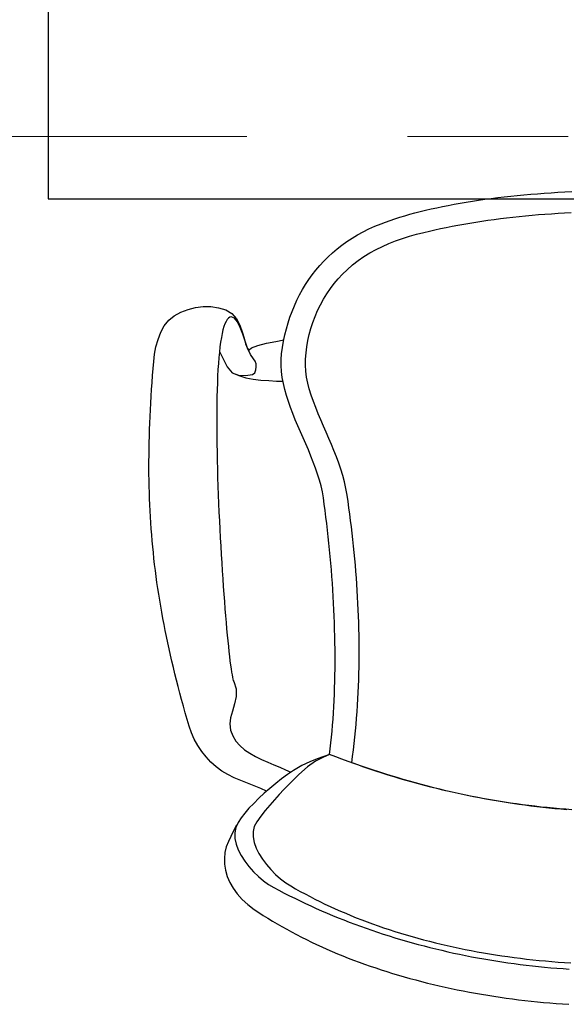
# Model space of a CAD drawing. Header units: millimetres. Extents: x 45699 to 251499, y 244 to 86446.
# Tile 8 of 240: x 54703 to 55043, y 33980 to 34593. Entities that reach past the tile are written whole.
import ezdxf

# ---------------------------------------------------------------- set-up
doc = ezdxf.new("R2010")
doc.units = ezdxf.units.MM
doc.header["$LTSCALE"] = 400
doc.linetypes.add('CENTER', pattern=[2, 1.25, -0.25, 0.25, -0.25])
doc.layers.add('inr', color=4, linetype='Continuous')
doc.layers.add('stramien', color=1, linetype='CENTER')

# ---------------------------------------------------------------- blocks, each defined once
blk = doc.blocks.new('NUM1-CN02_B2')
for p, q in [((-89.66, -6.14), (-85.74, -5.58)), ((-85.74, -5.58), (-81.78, -5.05)), ((-81.78, -5.05), (-77.78, -4.54)), ((-77.78, -4.54), (-73.73, -4.06)), ((-73.73, -4.06), (-69.65, -3.61)), ((-69.65, -3.61), (-65.54, -3.18)), ((-65.54, -3.18), (-61.39, -2.78)), ((-61.39, -2.78), (-57.21, -2.41)), ((-57.21, -2.41), (-53.01, -2.07)), ((-53.01, -2.07), (-48.78, -1.75)), ((-48.78, -1.75), (-44.52, -1.46)), ((-44.52, -1.46), (-40.24, -1.19)), ((-40.24, -1.19), (-35.94, -0.95)), ((-35.94, -0.95), (-31.62, -0.74)), ((-122.64, -12.37), (-119.21, -11.57)), ((-119.21, -11.57), (-115.71, -10.8)), ((-115.71, -10.8), (-112.15, -10.05)), ((-112.15, -10.05), (-108.54, -9.33)), ((-108.54, -9.33), (-104.87, -8.64)), ((-104.87, -8.64), (-101.14, -7.97)), ((-101.14, -7.97), (-97.36, -7.33)), ((-97.36, -7.33), (-93.54, -6.72)), ((-93.54, -6.72), (-89.66, -6.14)), ((-144.76, -18.71), (-141.82, -17.73)), ((-141.82, -17.73), (-138.8, -16.77)), ((-138.8, -16.77), (-135.71, -15.83)), ((-135.71, -15.83), (-132.55, -14.93)), ((-132.55, -14.93), (-129.31, -14.05)), ((-129.31, -14.05), (-126.01, -13.2)), ((-126.01, -13.2), (-122.64, -12.37)), ((-83.83, -18.65), (-79.98, -18.12)), ((-79.98, -18.12), (-76.11, -17.62)), ((-76.11, -17.62), (-72.21, -17.14)), ((-72.21, -17.14), (-68.29, -16.69)), ((-68.29, -16.69), (-64.34, -16.26)), ((-64.34, -16.26), (-60.37, -15.86)), ((-60.37, -15.86), (-56.37, -15.49)), ((-56.37, -15.49), (-52.35, -15.14)), ((-52.35, -15.14), (-48.32, -14.81)), ((-48.32, -14.81), (-44.27, -14.52)), ((-44.27, -14.52), (-40.2, -14.25)), ((-40.2, -14.25), (-36.11, -14)), ((-36.11, -14), (-32.02, -13.78)), ((-161.58, -25.81), (-157.97, -24.01)), ((-157.97, -24.01), (-154.24, -22.33)), ((-154.24, -22.33), (-150.4, -20.77)), ((-150.4, -20.77), (-147.62, -19.73)), ((-150.4, -20.77), (-150.4, -20.77)), ((-147.62, -19.73), (-144.76, -18.71)), ((-116.85, -24.59), (-113.33, -23.83)), ((-113.33, -23.83), (-109.78, -23.09)), ((-109.78, -23.09), (-106.18, -22.38)), ((-106.18, -22.38), (-102.55, -21.69)), ((-102.55, -21.69), (-98.87, -21.03)), ((-98.87, -21.03), (-95.16, -20.4)), ((-95.16, -20.4), (-91.42, -19.79)), ((-91.42, -19.79), (-87.64, -19.21)), ((-87.64, -19.21), (-83.83, -18.65)), ((-171.68, -31.87), (-168.43, -29.74)), ((-168.43, -29.74), (-165.06, -27.72)), ((-165.06, -27.72), (-161.58, -25.81)), ((-141.39, -31.47), (-137.12, -29.99)), ((-137.12, -29.99), (-132.76, -28.62)), ((-132.76, -28.62), (-128.3, -27.36)), ((-128.3, -27.36), (-123.74, -26.2)), ((-123.74, -26.2), (-120.31, -25.38)), ((-120.31, -25.38), (-116.85, -24.59)), ((-180.7, -38.88), (-177.81, -36.44)), ((-177.81, -36.44), (-174.81, -34.1)), ((-174.81, -34.1), (-171.68, -31.87)), ((-153.56, -36.8), (-149.61, -34.87)), ((-149.61, -34.87), (-145.55, -33.1)), ((-145.55, -33.1), (-141.39, -31.47)), ((-186.11, -44.07), (-183.46, -41.43)), ((-183.46, -41.43), (-180.7, -38.88)), ((-164.73, -43.72), (-161.12, -41.22)), ((-161.12, -41.22), (-157.4, -38.92)), ((-157.4, -38.92), (-153.56, -36.8)), ((-191.03, -49.63), (-188.63, -46.8)), ((-188.63, -46.8), (-186.11, -44.07)), ((-171.6, -49.4), (-168.23, -46.45)), ((-168.23, -46.45), (-164.73, -43.72)), ((-195.47, -55.56), (-193.31, -52.55)), ((-193.31, -52.55), (-191.03, -49.63)), ((-179.57, -58.04), (-177.05, -55.01)), ((-177.05, -55.01), (-174.39, -52.13)), ((-174.39, -52.13), (-171.6, -49.4)), ((-171.6, -49.4), (-171.6, -49.4)), ((-199.42, -61.83), (-197.5, -58.65)), ((-197.5, -58.65), (-195.47, -55.56)), ((-184.19, -64.47), (-181.96, -61.2)), ((-181.96, -61.2), (-179.57, -58.04)), ((-202.88, -68.44), (-201.21, -65.09)), ((-201.21, -65.09), (-199.42, -61.83)), ((-186.27, -67.86), (-184.19, -64.47)), ((-270.61, -74.14), (-265.92, -72.95)), ((-265.92, -72.95), (-261.14, -72.36)), ((-261.14, -72.36), (-256.35, -72.39)), ((-256.35, -72.39), (-251.65, -73.08)), ((-251.65, -73.08), (-247.13, -74.45)), ((-205.84, -75.35), (-204.42, -71.85)), ((-204.42, -71.85), (-202.88, -68.44)), ((-189.96, -74.9), (-188.2, -71.34)), ((-188.2, -71.34), (-186.27, -67.86)), ((-282.67, -80.91), (-279.31, -78.17)), ((-279.31, -78.17), (-275.11, -75.89)), ((-275.11, -75.89), (-270.61, -74.14)), ((-247.13, -74.45), (-243.3, -76.73)), ((-245.5, -79.59), (-246.27, -80.46)), ((-244.67, -79.04), (-245.5, -79.59)), ((-243.79, -78.81), (-244.67, -79.04)), ((-241.64, -79.58), (-243.79, -78.81)), ((-243.3, -76.73), (-240.45, -80.03)), ((-239.79, -81.9), (-241.64, -79.58)), ((-208.32, -82.56), (-207.14, -78.92)), ((-207.14, -78.92), (-205.84, -75.35)), ((-192.96, -82.24), (-191.55, -78.54)), ((-191.55, -78.54), (-189.96, -74.9)), ((-287.63, -88.41), (-285.43, -84.38)), ((-285.43, -84.38), (-282.67, -80.91)), ((-248.3, -84.86), (-248.88, -86.88)), ((-247.67, -83.11), (-248.3, -84.86)), ((-246.99, -81.64), (-247.67, -83.11)), ((-246.27, -80.46), (-246.99, -81.64)), ((-240.45, -80.03), (-238.37, -83.95)), ((-238.13, -85.36), (-239.79, -81.9)), ((-238.37, -83.95), (-236.87, -88.11)), ((-236.6, -89.54), (-238.13, -85.36)), ((-209.37, -86.27), (-208.32, -82.56)), ((-194.19, -85.99), (-192.96, -82.24)), ((-289.34, -92.82), (-287.63, -88.41)), ((-249.91, -91.71), (-250.36, -94.5)), ((-249.41, -89.17), (-249.91, -91.71)), ((-248.88, -86.88), (-249.41, -89.17)), ((-236.87, -88.11), (-235.74, -92.11)), ((-235.1, -94.01), (-236.6, -89.54)), ((-211.1, -93.88), (-210.3, -90.04)), ((-210.3, -90.04), (-209.37, -86.27)), ((-196.08, -93.58), (-195.23, -89.77)), ((-195.23, -89.77), (-194.19, -85.99)), ((-291.48, -102.05), (-290.61, -97.43)), ((-290.61, -97.43), (-289.34, -92.82)), ((-250.76, -97.51), (-251.13, -100.74)), ((-250.36, -94.5), (-250.76, -97.51)), ((-235.74, -92.11), (-234.78, -95.58)), ((-233.54, -98.36), (-235.1, -94.01)), ((-234.78, -95.58), (-233.8, -98.11)), ((-233.8, -98.11), (-232.59, -99.33)), ((-232.59, -99.33), (-231.12, -98)), ((-231.12, -98), (-227.18, -96.61)), ((-227.18, -96.61), (-221.77, -95.25)), ((-221.77, -95.25), (-215.9, -94.05)), ((-215.9, -94.05), (-210.96, -93.18)), ((-212.34, -101.75), (-211.78, -97.78)), ((-211.78, -97.78), (-211.1, -93.88)), ((-197.16, -101.23), (-196.72, -97.41)), ((-196.72, -97.41), (-196.08, -93.58)), ((-292, -106.52), (-291.48, -102.05)), ((-251.46, -104.18), (-251.74, -107.82)), ((-251.13, -100.74), (-251.46, -104.18)), ((-250.76, -100.77), (-248.56, -105.36)), ((-231.83, -102.17), (-233.54, -98.36)), ((-229.89, -105.01), (-231.83, -102.17)), ((-212.64, -105.41), (-212.34, -101.75)), ((-212.34, -101.75), (-212.34, -101.75)), ((-197.39, -105.05), (-197.16, -101.23)), ((-292.37, -110.96), (-292, -106.52)), ((-251.74, -107.82), (-252, -111.65)), ((-248.56, -105.36), (-246.36, -109.95)), ((-246.36, -109.95), (-243.13, -113.57)), ((-228.9, -106.44), (-229.89, -105.01)), ((-228.3, -108.11), (-228.9, -106.44)), ((-228.41, -111.8), (-228.16, -109.84)), ((-228.16, -109.84), (-228.3, -108.11)), ((-212.66, -109.1), (-212.64, -105.41)), ((-212.43, -112.8), (-212.66, -109.1)), ((-197.41, -108.85), (-197.39, -105.05)), ((-197.2, -112.61), (-197.41, -108.85)), ((-293.03, -119.69), (-292.71, -115.35)), ((-292.71, -115.35), (-292.37, -110.96)), ((-252.21, -115.65), (-252.39, -119.82)), ((-252, -111.65), (-252.21, -115.65)), ((-243.13, -113.57), (-239.2, -115.16)), ((-243.13, -113.57), (-239.04, -115.36)), ((-239.2, -115.16), (-234.79, -115.4)), ((-239.04, -115.36), (-234.63, -116.66)), ((-234.79, -115.4), (-230.45, -114.71)), ((-230.45, -114.71), (-229.1, -113.65)), ((-229.1, -113.65), (-228.41, -111.8)), ((-211.95, -116.52), (-212.43, -112.8)), ((-196.76, -116.33), (-197.2, -112.61)), ((-196.08, -119.99), (-196.76, -116.33)), ((-293.33, -123.99), (-293.03, -119.69)), ((-252.39, -119.82), (-252.53, -124.15)), ((-234.63, -116.66), (-230, -117.56)), ((-230, -117.56), (-225.22, -118.15)), ((-225.22, -118.15), (-220.39, -118.51)), ((-220.39, -118.51), (-215.59, -118.74)), ((-215.59, -118.74), (-211.51, -118.89)), ((-211.26, -120.25), (-211.95, -116.52)), ((-210.38, -123.99), (-211.26, -120.25)), ((-195.17, -123.58), (-196.08, -119.99)), ((-293.85, -132.47), (-293.6, -128.25)), ((-293.6, -128.25), (-293.33, -123.99)), ((-252.65, -128.62), (-252.73, -133.22)), ((-252.53, -124.15), (-252.65, -128.62)), ((-209.32, -127.75), (-210.38, -123.99)), ((-208.12, -131.51), (-209.32, -127.75)), ((-193.94, -127.53), (-195.17, -123.58)), ((-192.59, -131.43), (-193.94, -127.53)), ((-294.08, -136.66), (-293.85, -132.47)), ((-252.73, -133.22), (-252.78, -137.95)), ((-206.78, -135.28), (-208.12, -131.51)), ((-191.13, -135.31), (-192.59, -131.43)), ((-294.46, -144.91), (-294.28, -140.8)), ((-294.28, -140.8), (-294.08, -136.66)), ((-252.78, -137.95), (-252.8, -142.79)), ((-205.34, -139.05), (-206.78, -135.28)), ((-203.82, -142.83), (-205.34, -139.05)), ((-189.59, -139.16), (-191.13, -135.31)), ((-187.99, -142.99), (-189.59, -139.16)), ((-294.61, -148.99), (-294.46, -144.91)), ((-252.8, -142.79), (-252.79, -147.73)), ((-202.23, -146.61), (-203.82, -142.83)), ((-200.61, -150.38), (-202.23, -146.61)), ((-186.35, -146.81), (-187.99, -142.99)), ((-184.68, -150.63), (-186.35, -146.81)), ((-294.84, -157.04), (-294.74, -153.03)), ((-294.74, -153.03), (-294.61, -148.99)), ((-252.79, -147.73), (-252.75, -152.76)), ((-252.75, -152.76), (-252.69, -157.88)), ((-198.96, -154.16), (-200.61, -150.38)), ((-183.02, -154.44), (-184.68, -150.63)), ((-294.92, -161.02), (-294.84, -157.04)), ((-252.69, -157.88), (-252.61, -163.06)), ((-197.32, -157.93), (-198.96, -154.16)), ((-195.7, -161.7), (-197.32, -157.93)), ((-181.38, -158.26), (-183.02, -154.44)), ((-179.78, -162.09), (-181.38, -158.26)), ((-295, -168.91), (-294.97, -164.98)), ((-294.97, -164.98), (-294.92, -161.02)), ((-252.61, -163.06), (-252.49, -168.3)), ((-194.14, -165.46), (-195.7, -161.7)), ((-192.64, -169.21), (-194.14, -165.46)), ((-178.24, -165.94), (-179.78, -162.09)), ((-295, -172.81), (-295, -168.91)), ((-252.49, -168.3), (-252.36, -173.6)), ((-191.23, -172.95), (-192.64, -169.21)), ((-176.79, -169.81), (-178.24, -165.94)), ((-175.45, -173.71), (-176.79, -169.81)), ((-294.98, -176.69), (-295, -172.81)), ((-294.93, -180.54), (-294.98, -176.69)), ((-252.36, -173.6), (-252.21, -178.93)), ((-189.94, -176.68), (-191.23, -172.95)), ((-188.78, -180.39), (-189.94, -176.68)), ((-174.24, -177.65), (-175.45, -173.71)), ((-173.17, -181.63), (-174.24, -177.65)), ((-294.86, -184.38), (-294.93, -180.54)), ((-252.21, -178.93), (-252.03, -184.28)), ((-187.78, -184.09), (-188.78, -180.39)), ((-172.27, -185.65), (-173.17, -181.63)), ((-294.75, -188.2), (-294.86, -184.38)), ((-294.63, -191.99), (-294.75, -188.2)), ((-252.03, -184.28), (-251.83, -189.65)), ((-251.83, -189.65), (-251.62, -195.03)), ((-186.96, -187.77), (-187.78, -184.09)), ((-186.34, -191.43), (-186.96, -187.77)), ((-171.57, -189.73), (-172.27, -185.65)), ((-171.57, -189.73), (-171.57, -189.73)), ((-171, -193.71), (-171.57, -189.73)), ((-294.47, -195.78), (-294.63, -191.99)), ((-294.29, -199.55), (-294.47, -195.78)), ((-251.62, -195.03), (-251.39, -200.41)), ((-186.34, -191.43), (-186.34, -191.43)), ((-185.79, -195.42), (-186.34, -191.43)), ((-185.26, -199.44), (-185.79, -195.42)), ((-170.45, -197.68), (-171, -193.71)), ((-294.09, -203.3), (-294.29, -199.55)), ((-251.39, -200.41), (-251.14, -205.76)), ((-184.74, -203.48), (-185.26, -199.44)), ((-169.92, -201.65), (-170.45, -197.68)), ((-169.4, -205.62), (-169.92, -201.65)), ((-293.85, -207.04), (-294.09, -203.3)), ((-293.59, -210.78), (-293.85, -207.04)), ((-251.14, -205.76), (-250.88, -211.09)), ((-184.25, -207.54), (-184.74, -203.48)), ((-183.78, -211.61), (-184.25, -207.54)), ((-168.91, -209.59), (-169.4, -205.62)), ((-293.3, -214.5), (-293.59, -210.78)), ((-292.99, -218.22), (-293.3, -214.5)), ((-250.88, -211.09), (-250.6, -216.39)), ((-183.33, -215.7), (-183.78, -211.61)), ((-168.45, -213.56), (-168.91, -209.59)), ((-168, -217.53), (-168.45, -213.56)), ((-292.64, -221.93), (-292.99, -218.22)), ((-250.6, -216.39), (-250.31, -221.63)), ((-182.9, -219.8), (-183.33, -215.7)), ((-182.49, -223.91), (-182.9, -219.8)), ((-167.58, -221.5), (-168, -217.53)), ((-292.27, -225.63), (-292.64, -221.93)), ((-291.87, -229.34), (-292.27, -225.63)), ((-250.31, -221.63), (-250.01, -226.82)), ((-250.01, -226.82), (-249.7, -231.94)), ((-182.1, -228.03), (-182.49, -223.91)), ((-167.17, -225.47), (-167.58, -221.5)), ((-166.79, -229.44), (-167.17, -225.47)), ((-291.45, -233.04), (-291.87, -229.34)), ((-249.7, -231.94), (-249.38, -236.98)), ((-181.73, -232.16), (-182.1, -228.03)), ((-181.38, -236.3), (-181.73, -232.16)), ((-166.44, -233.41), (-166.79, -229.44)), ((-290.99, -236.74), (-291.45, -233.04)), ((-290.51, -240.45), (-290.99, -236.74)), ((-249.38, -236.98), (-249.05, -241.92)), ((-181.06, -240.44), (-181.38, -236.3)), ((-166.1, -237.38), (-166.44, -233.41)), ((-165.79, -241.35), (-166.1, -237.38)), ((-290, -244.15), (-290.51, -240.45)), ((-289.46, -247.86), (-290, -244.15)), ((-249.05, -241.92), (-248.71, -246.77)), ((-180.76, -244.58), (-181.06, -240.44)), ((-180.49, -248.72), (-180.76, -244.58)), ((-165.51, -245.32), (-165.79, -241.35)), ((-288.89, -251.58), (-289.46, -247.86)), ((-248.71, -246.77), (-248.37, -251.5)), ((-180.23, -252.87), (-180.49, -248.72)), ((-165.25, -249.28), (-165.51, -245.32)), ((-165.01, -253.25), (-165.25, -249.28)), ((-288.29, -255.31), (-288.89, -251.58)), ((-287.66, -259.04), (-288.29, -255.31)), ((-248.37, -251.5), (-248.02, -256.11)), ((-248.02, -256.11), (-247.67, -260.59)), ((-180, -257.01), (-180.23, -252.87)), ((-179.8, -261.15), (-180, -257.01)), ((-164.8, -257.22), (-165.01, -253.25)), ((-164.62, -261.18), (-164.8, -257.22)), ((-287, -262.79), (-287.66, -259.04)), ((-286.32, -266.54), (-287, -262.79)), ((-247.67, -260.59), (-247.32, -264.92)), ((-179.62, -265.28), (-179.8, -261.15)), ((-164.46, -265.15), (-164.62, -261.18)), ((-285.6, -270.31), (-286.32, -266.54)), ((-247.32, -264.92), (-246.96, -269.1)), ((-246.96, -269.1), (-246.61, -273.11)), ((-179.46, -269.4), (-179.62, -265.28)), ((-179.33, -273.52), (-179.46, -269.4)), ((-164.32, -269.12), (-164.46, -265.15)), ((-164.22, -273.09), (-164.32, -269.12)), ((-284.86, -274.1), (-285.6, -270.31)), ((-284.08, -277.9), (-284.86, -274.1)), ((-246.61, -273.11), (-246.25, -276.95)), ((-179.23, -277.62), (-179.33, -273.52)), ((-164.13, -277.05), (-164.22, -273.09)), ((-283.27, -281.72), (-284.08, -277.9)), ((-282.44, -285.56), (-283.27, -281.72)), ((-246.25, -276.95), (-245.9, -280.6)), ((-245.9, -280.6), (-245.55, -284.05)), ((-179.15, -281.71), (-179.23, -277.62)), ((-179.09, -285.79), (-179.15, -281.71)), ((-164.08, -281.02), (-164.13, -277.05)), ((-164.06, -284.99), (-164.08, -281.02)), ((-281.57, -289.42), (-282.44, -285.56)), ((-245.55, -284.05), (-245.2, -287.29)), ((-245.2, -287.29), (-244.86, -290.32)), ((-179.07, -289.86), (-179.09, -285.79)), ((-164.06, -288.96), (-164.06, -284.99)), ((-280.67, -293.3), (-281.57, -289.42)), ((-279.75, -297.21), (-280.67, -293.3)), ((-244.86, -290.32), (-244.52, -293.11)), ((-244.52, -293.11), (-244.19, -295.67)), ((-179.09, -297.93), (-179.07, -293.9)), ((-179.07, -293.9), (-179.07, -289.86)), ((-164.15, -296.89), (-164.09, -292.93)), ((-164.09, -292.93), (-164.06, -288.96)), ((-278.79, -301.14), (-279.75, -297.21)), ((-244.19, -295.67), (-243.87, -297.97)), ((-243.87, -297.97), (-243.56, -300.01)), ((-243.56, -300.01), (-243.26, -301.77)), ((-179.15, -301.94), (-179.09, -297.93)), ((-164.23, -300.86), (-164.15, -296.89)), ((-277.8, -305.1), (-278.79, -301.14)), ((-276.78, -309.09), (-277.8, -305.1)), ((-243.26, -301.77), (-242.98, -303.26)), ((-242.98, -303.26), (-242.7, -304.45)), ((-242.7, -304.45), (-242.44, -305.33)), ((-242.44, -305.33), (-242.2, -305.9)), ((-242.2, -305.9), (-240.62, -310.46)), ((-179.34, -309.88), (-179.23, -305.92)), ((-179.23, -305.92), (-179.15, -301.94)), ((-164.49, -308.8), (-164.35, -304.83)), ((-164.35, -304.83), (-164.23, -300.86)), ((-275.72, -313.11), (-276.78, -309.09)), ((-240.62, -310.46), (-240.62, -315.18)), ((-179.48, -313.81), (-179.34, -309.88)), ((-164.67, -312.77), (-164.49, -308.8)), ((-274.64, -317.15), (-275.72, -313.11)), ((-273.52, -321.24), (-274.64, -317.15)), ((-240.62, -315.18), (-241.62, -319.89)), ((-179.85, -321.6), (-179.65, -317.72)), ((-179.65, -317.72), (-179.48, -313.81)), ((-165.11, -320.71), (-164.88, -316.74)), ((-164.88, -316.74), (-164.67, -312.77)), ((-272.38, -325.35), (-273.52, -321.24)), ((-243.02, -324.42), (-244.23, -328.58)), ((-241.62, -319.89), (-243.02, -324.42)), ((-180.07, -325.45), (-179.85, -321.6)), ((-165.68, -328.66), (-165.38, -324.69)), ((-165.38, -324.69), (-165.11, -320.71)), ((-271.2, -329.5), (-272.38, -325.35)), ((-269.98, -333.69), (-271.2, -329.5)), ((-244.23, -328.58), (-244.68, -332.2)), ((-180.62, -333.04), (-180.33, -329.26)), ((-180.33, -329.26), (-180.07, -325.45)), ((-166.01, -332.63), (-165.68, -328.66)), ((-268.56, -337.82), (-269.98, -333.69)), ((-244.68, -332.2), (-244.11, -336.2)), ((-244.11, -336.2), (-242.81, -339.77)), ((-181.28, -340.5), (-180.93, -336.79)), ((-180.93, -336.79), (-180.62, -333.04)), ((-166.76, -340.58), (-166.37, -336.61)), ((-166.37, -336.61), (-166.01, -332.63)), ((-266.76, -341.83), (-268.56, -337.82)), ((-264.6, -345.69), (-266.76, -341.83)), ((-242.81, -339.77), (-240.87, -342.96)), ((-240.87, -342.96), (-238.39, -345.8)), ((-181.66, -344.16), (-181.28, -340.5)), ((-167.19, -344.56), (-166.76, -340.58)), ((-262.12, -349.37), (-264.6, -345.69)), ((-259.36, -352.84), (-262.12, -349.37)), ((-238.39, -345.8), (-235.46, -348.34)), ((-235.46, -348.34), (-232.16, -350.6)), ((-182.51, -351.38), (-182.07, -347.79)), ((-182.07, -347.79), (-181.66, -344.16)), ((-168.14, -352.51), (-167.65, -348.53)), ((-167.65, -348.53), (-167.19, -344.56)), ((-256.35, -356.06), (-259.36, -352.84)), ((-232.16, -350.6), (-228.6, -352.64)), ((-228.6, -352.64), (-224.87, -354.49)), ((-224.87, -354.49), (-221.05, -356.19)), ((-191.28, -355.58), (-196.27, -358.95)), ((-190.22, -354.13), (-194.86, -355.9)), ((-186.69, -353.19), (-191.28, -355.58)), ((-186.05, -352.69), (-190.22, -354.13)), ((-182.51, -351.38), (-186.69, -353.19)), ((-182.51, -351.38), (-186.05, -352.69)), ((-182.51, -351.38), (-182.51, -351.38)), ((-178.66, -352.84), (-182.51, -351.38)), ((-174.82, -354.26), (-178.66, -352.84)), ((-170.98, -355.66), (-174.82, -354.26)), ((-167.14, -357.03), (-170.98, -355.66)), ((-168.67, -356.49), (-168.14, -352.51)), ((-253.11, -359), (-256.35, -356.06)), ((-249.59, -361.62), (-253.11, -359)), ((-245.83, -363.87), (-249.59, -361.62)), ((-221.05, -356.19), (-217.24, -357.78)), ((-217.24, -357.78), (-213.53, -359.3)), ((-213.53, -359.3), (-210.01, -360.79)), ((-210.01, -360.79), (-206.59, -362.38)), ((-205.02, -361.29), (-208.66, -363.82)), ((-199.85, -358.22), (-205.02, -361.29)), ((-196.27, -358.95), (-201.64, -363.7)), ((-194.86, -355.9), (-199.85, -358.22)), ((-168.67, -356.49), (-168.67, -356.49)), ((-164.9, -357.84), (-168.67, -356.49)), ((-163.31, -358.36), (-167.14, -357.03)), ((-161.14, -359.15), (-164.9, -357.84)), ((-159.48, -359.67), (-163.31, -358.36)), ((-157.37, -360.44), (-161.14, -359.15)), ((-155.65, -360.94), (-159.48, -359.67)), ((-153.6, -361.7), (-157.37, -360.44)), ((-151.83, -362.19), (-155.65, -360.94)), ((-149.82, -362.93), (-153.6, -361.7)), ((-241.89, -365.83), (-245.83, -363.87)), ((-237.82, -367.6), (-241.89, -365.83)), ((-233.68, -369.25), (-237.82, -367.6)), ((-212.35, -366.55), (-216.04, -369.43)), ((-208.66, -363.82), (-212.35, -366.55)), ((-204.74, -366.82), (-207.83, -369.95)), ((-201.64, -363.7), (-204.74, -366.82)), ((-148.01, -363.4), (-151.83, -362.19)), ((-146.04, -364.12), (-149.82, -362.93)), ((-144.2, -364.59), (-148.01, -363.4)), ((-142.26, -365.29), (-146.04, -364.12)), ((-140.38, -365.74), (-144.2, -364.59)), ((-138.48, -366.42), (-142.26, -365.29)), ((-136.57, -366.86), (-140.38, -365.74)), ((-134.69, -367.53), (-138.48, -366.42)), ((-132.77, -367.96), (-136.57, -366.86)), ((-130.9, -368.6), (-134.69, -367.53)), ((-229.51, -370.88), (-233.68, -369.25)), ((-225.39, -372.56), (-229.51, -370.88)), ((-221.72, -374.22), (-225.39, -372.56)), ((-219.67, -372.43), (-223.2, -375.51)), ((-216.04, -369.43), (-219.67, -372.43)), ((-210.88, -373.12), (-213.9, -376.33)), ((-207.83, -369.95), (-210.88, -373.12)), ((-128.97, -369.02), (-132.77, -367.96)), ((-127.1, -369.64), (-130.9, -368.6)), ((-125.17, -370.05), (-128.97, -369.02)), ((-123.31, -370.65), (-127.1, -369.64)), ((-121.37, -371.05), (-125.17, -370.05)), ((-119.51, -371.63), (-123.31, -370.65)), ((-117.57, -372.02), (-121.37, -371.05)), ((-115.71, -372.58), (-119.51, -371.63)), ((-113.78, -372.97), (-117.57, -372.02)), ((-111.9, -373.5), (-115.71, -372.58)), ((-109.99, -373.88), (-113.78, -372.97)), ((-108.09, -374.39), (-111.9, -373.5)), ((-106.21, -374.76), (-109.99, -373.88)), ((-226.58, -378.63), (-229.76, -381.76)), ((-223.2, -375.51), (-226.58, -378.63)), ((-216.86, -379.58), (-219.76, -382.91)), ((-213.9, -376.33), (-216.86, -379.58)), ((-104.28, -375.25), (-108.09, -374.39)), ((-102.42, -375.61), (-106.21, -374.76)), ((-100.47, -376.08), (-104.28, -375.25)), ((-98.64, -376.43), (-102.42, -375.61)), ((-96.66, -376.88), (-100.47, -376.08)), ((-94.86, -377.22), (-98.64, -376.43)), ((-92.84, -377.64), (-96.66, -376.88)), ((-91.08, -377.97), (-94.86, -377.22)), ((-89.03, -378.38), (-92.84, -377.64)), ((-87.31, -378.7), (-91.08, -377.97)), ((-85.21, -379.09), (-89.03, -378.38)), ((-83.53, -379.4), (-87.31, -378.7)), ((-81.39, -379.76), (-85.21, -379.09)), ((-79.76, -380.07), (-83.53, -379.4)), ((-77.56, -380.4), (-81.39, -379.76)), ((-75.99, -380.71), (-79.76, -380.07)), ((-232.68, -384.86), (-235.31, -387.9)), ((-229.76, -381.76), (-232.68, -384.86)), ((-222.57, -386.31), (-225.28, -389.79)), ((-219.76, -382.91), (-222.57, -386.31)), ((-73.74, -381.02), (-77.56, -380.4)), ((-72.23, -381.31), (-75.99, -380.71)), ((-69.91, -381.6), (-73.74, -381.02)), ((-68.46, -381.89), (-72.23, -381.31)), ((-66.08, -382.15), (-69.91, -381.6)), ((-64.7, -382.44), (-68.46, -381.89)), ((-62.25, -382.67), (-66.08, -382.15)), ((-60.93, -382.95), (-64.7, -382.44)), ((-58.42, -383.16), (-62.25, -382.67)), ((-57.17, -383.44), (-60.93, -382.95)), ((-54.59, -383.62), (-58.42, -383.16)), ((-53.41, -383.9), (-57.17, -383.44)), ((-50.76, -384.05), (-54.59, -383.62)), ((-49.65, -384.32), (-53.41, -383.9)), ((-46.92, -384.45), (-50.76, -384.05)), ((-45.89, -384.72), (-49.65, -384.32)), ((-43.09, -384.82), (-46.92, -384.45)), ((-42.14, -385.08), (-45.89, -384.72)), ((-39.25, -385.16), (-43.09, -384.82)), ((-38.38, -385.41), (-42.14, -385.08)), ((-35.42, -385.46), (-39.25, -385.16)), ((-34.63, -385.72), (-38.38, -385.41)), ((-31.58, -385.74), (-35.42, -385.46)), ((-237.58, -390.83), (-239.46, -393.62)), ((-235.31, -387.9), (-237.58, -390.83)), ((-225.28, -389.79), (-227.88, -393.37)), ((-240.43, -395.34), (-242.39, -398.94)), ((-240.89, -396.76), (-241.52, -400.1)), ((-239.46, -393.62), (-240.89, -396.76)), ((-229.39, -396.27), (-230.1, -399.39)), ((-227.88, -393.37), (-229.39, -396.27)), ((-244.02, -402.4), (-245.5, -405.61)), ((-242.39, -398.94), (-244.02, -402.4)), ((-241.52, -400.1), (-241.42, -403.58)), ((-241.42, -403.58), (-240.68, -407.14)), ((-230.1, -399.39), (-230.1, -402.69)), ((-230.1, -402.69), (-229.45, -406.1)), ((-246.81, -408.92), (-247.64, -412.4)), ((-245.5, -405.61), (-246.81, -408.92)), ((-240.68, -407.14), (-239.35, -410.74)), ((-239.35, -410.74), (-237.53, -414.31)), ((-229.45, -406.1), (-228.22, -409.58)), ((-228.22, -409.58), (-226.49, -413.07)), ((-247.64, -412.4), (-248, -416.01)), ((-248, -416.01), (-247.88, -419.7)), ((-237.53, -414.31), (-235.29, -417.81)), ((-226.49, -413.07), (-224.34, -416.51)), ((-224.34, -416.51), (-221.84, -419.86)), ((-247.88, -419.7), (-247.27, -423.46)), ((-235.29, -417.81), (-232.7, -421.17)), ((-232.7, -421.17), (-229.85, -424.35)), ((-221.84, -419.86), (-219.06, -423.05)), ((-219.06, -423.05), (-216.08, -426.03)), ((-247.27, -423.46), (-246.18, -427.22)), ((-246.18, -427.22), (-244.61, -430.96)), ((-229.85, -424.35), (-226.8, -427.3)), ((-226.8, -427.3), (-223.63, -429.95)), ((-216.08, -426.03), (-212.96, -428.76)), ((-212.96, -428.76), (-209.79, -431.17)), ((-244.61, -430.96), (-242.55, -434.63)), ((-242.55, -434.63), (-240, -438.19)), ((-223.63, -429.95), (-220.43, -432.26)), ((-220.43, -432.26), (-217.25, -434.17)), ((-217.25, -434.17), (-214.02, -435.9)), ((-209.79, -431.17), (-206.63, -433.2)), ((-206.63, -433.2), (-203.69, -434.91)), ((-203.69, -434.91), (-200.72, -436.58)), ((-240, -438.19), (-236.95, -441.62)), ((-214.02, -435.9), (-210.76, -437.6)), ((-210.76, -437.6), (-207.49, -439.27)), ((-207.49, -439.27), (-204.19, -440.91)), ((-204.19, -440.91), (-200.88, -442.52)), ((-200.72, -436.58), (-197.71, -438.22)), ((-197.71, -438.22), (-194.67, -439.83)), ((-194.67, -439.83), (-191.59, -441.41)), ((-191.59, -441.41), (-188.48, -442.96)), ((-236.95, -441.62), (-233.41, -444.86)), ((-233.41, -444.86), (-229.38, -447.87)), ((-200.88, -442.52), (-197.54, -444.11)), ((-197.54, -444.11), (-194.19, -445.66)), ((-194.19, -445.66), (-190.81, -447.18)), ((-190.81, -447.18), (-187.42, -448.68)), ((-188.48, -442.96), (-185.34, -444.48)), ((-185.34, -444.48), (-182.16, -445.97)), ((-182.16, -445.97), (-178.96, -447.43)), ((-178.96, -447.43), (-175.72, -448.86)), ((-229.38, -447.87), (-226.6, -449.72)), ((-226.6, -449.72), (-223.78, -451.55)), ((-223.78, -451.55), (-220.93, -453.34)), ((-220.93, -453.34), (-218.04, -455.1)), ((-187.42, -448.68), (-184.01, -450.14)), ((-184.01, -450.14), (-180.59, -451.58)), ((-180.59, -451.58), (-177.14, -452.99)), ((-177.14, -452.99), (-173.68, -454.36)), ((-175.72, -448.86), (-172.45, -450.26)), ((-172.45, -450.26), (-169.16, -451.63)), ((-169.16, -451.63), (-165.83, -452.97)), ((-165.83, -452.97), (-162.48, -454.28)), ((-218.04, -455.1), (-215.12, -456.84)), ((-215.12, -456.84), (-212.16, -458.54)), ((-212.16, -458.54), (-209.17, -460.22)), ((-173.68, -454.36), (-170.2, -455.71)), ((-170.2, -455.71), (-166.71, -457.03)), ((-166.71, -457.03), (-163.2, -458.32)), ((-163.2, -458.32), (-159.68, -459.58)), ((-162.48, -454.28), (-159.1, -455.56)), ((-159.68, -459.58), (-156.14, -460.81)), ((-159.1, -455.56), (-155.69, -456.81)), ((-155.69, -456.81), (-152.26, -458.03)), ((-152.26, -458.03), (-148.8, -459.22)), ((-148.8, -459.22), (-145.31, -460.37)), ((-209.17, -460.22), (-206.15, -461.87)), ((-206.15, -461.87), (-203.09, -463.49)), ((-203.09, -463.49), (-200, -465.08)), ((-200, -465.08), (-196.88, -466.64)), ((-156.14, -460.81), (-152.58, -462.01)), ((-152.58, -462.01), (-149.02, -463.19)), ((-149.02, -463.19), (-145.43, -464.33)), ((-145.43, -464.33), (-141.84, -465.44)), ((-145.31, -460.37), (-141.8, -461.5)), ((-141.84, -465.44), (-138.23, -466.53)), ((-141.8, -461.5), (-138.27, -462.6)), ((-138.27, -462.6), (-134.71, -463.67)), ((-134.71, -463.67), (-131.14, -464.71)), ((-131.14, -464.71), (-127.54, -465.72)), ((-127.54, -465.72), (-123.91, -466.69)), ((-196.88, -466.64), (-193.73, -468.17)), ((-193.73, -468.17), (-190.55, -469.67)), ((-190.55, -469.67), (-187.34, -471.14)), ((-187.34, -471.14), (-184.11, -472.59)), ((-138.23, -466.53), (-134.6, -467.58)), ((-134.6, -467.58), (-130.97, -468.61)), ((-130.97, -468.61), (-127.32, -469.6)), ((-127.32, -469.6), (-123.66, -470.57)), ((-123.91, -466.69), (-120.27, -467.64)), ((-123.66, -470.57), (-119.99, -471.51)), ((-120.27, -467.64), (-116.61, -468.56)), ((-119.99, -471.51), (-116.31, -472.42)), ((-116.61, -468.56), (-112.93, -469.45)), ((-112.93, -469.45), (-109.23, -470.3)), ((-109.23, -470.3), (-105.51, -471.13)), ((-105.51, -471.13), (-101.78, -471.93)), ((-101.78, -471.93), (-98.03, -472.69)), ((-184.11, -472.59), (-180.84, -474.01)), ((-180.84, -474.01), (-177.54, -475.39)), ((-177.54, -475.39), (-174.22, -476.75)), ((-174.22, -476.75), (-170.87, -478.08)), ((-170.87, -478.08), (-167.5, -479.38)), ((-116.31, -472.42), (-112.61, -473.3)), ((-112.61, -473.3), (-108.91, -474.15)), ((-108.91, -474.15), (-105.2, -474.97)), ((-105.2, -474.97), (-101.47, -475.76)), ((-101.47, -475.76), (-97.74, -476.52)), ((-98.03, -472.69), (-94.26, -473.43)), ((-97.74, -476.52), (-94, -477.25)), ((-94.26, -473.43), (-90.47, -474.14)), ((-94, -477.25), (-90.25, -477.96)), ((-90.47, -474.14), (-86.68, -474.82)), ((-90.25, -477.96), (-86.49, -478.63)), ((-86.68, -474.82), (-82.86, -475.46)), ((-82.86, -475.46), (-79.04, -476.08)), ((-79.04, -476.08), (-75.2, -476.66)), ((-75.2, -476.66), (-71.35, -477.22)), ((-71.35, -477.22), (-67.48, -477.75)), ((-67.48, -477.75), (-63.61, -478.24)), ((-63.61, -478.24), (-59.73, -478.71)), ((-167.5, -479.38), (-164.1, -480.65)), ((-164.1, -480.65), (-160.67, -481.89)), ((-160.67, -481.89), (-157.22, -483.11)), ((-157.22, -483.11), (-153.75, -484.29)), ((-153.75, -484.29), (-150.25, -485.45)), ((-86.49, -478.63), (-82.72, -479.27)), ((-82.72, -479.27), (-78.95, -479.89)), ((-78.95, -479.89), (-75.17, -480.48)), ((-75.17, -480.48), (-71.38, -481.03)), ((-71.38, -481.03), (-67.58, -481.56)), ((-67.58, -481.56), (-63.78, -482.06)), ((-63.78, -482.06), (-59.97, -482.53)), ((-59.97, -482.53), (-56.16, -482.97)), ((-59.73, -478.71), (-55.83, -479.14)), ((-56.16, -482.97), (-52.34, -483.38)), ((-55.83, -479.14), (-51.93, -479.55)), ((-52.34, -483.38), (-48.52, -483.76)), ((-51.93, -479.55), (-48.02, -479.92)), ((-48.52, -483.76), (-44.69, -484.11)), ((-48.02, -479.92), (-44.1, -480.27)), ((-44.69, -484.11), (-40.86, -484.43)), ((-44.1, -480.27), (-40.17, -480.59)), ((-40.86, -484.43), (-37.03, -484.72)), ((-40.17, -480.59), (-36.24, -480.87)), ((-36.24, -480.87), (-32.3, -481.13)), ((-150.25, -485.45), (-146.73, -486.57)), ((-146.73, -486.57), (-143.19, -487.67)), ((-143.19, -487.67), (-139.63, -488.74)), ((-139.63, -488.74), (-136.04, -489.78)), ((-136.04, -489.78), (-132.44, -490.79)), ((-37.03, -484.72), (-33.19, -484.99)), ((-132.44, -490.79), (-128.82, -491.77)), ((-128.82, -491.77), (-125.17, -492.72)), ((-125.17, -492.72), (-121.51, -493.65)), ((-121.51, -493.65), (-117.83, -494.54)), ((-117.83, -494.54), (-114.13, -495.41)), ((-114.13, -495.41), (-110.42, -496.25)), ((-110.42, -496.25), (-106.69, -497.05)), ((-106.69, -497.05), (-102.94, -497.83)), ((-102.94, -497.83), (-99.18, -498.58)), ((-99.18, -498.58), (-95.4, -499.31)), ((-95.4, -499.31), (-91.61, -500)), ((-91.61, -500), (-87.81, -500.66)), ((-87.81, -500.66), (-83.99, -501.3)), ((-83.99, -501.3), (-80.16, -501.9)), ((-80.16, -501.9), (-76.32, -502.48)), ((-76.32, -502.48), (-72.47, -503.03)), ((-72.47, -503.03), (-68.61, -503.55)), ((-68.61, -503.55), (-64.73, -504.04)), ((-64.73, -504.04), (-60.85, -504.5)), ((-60.85, -504.5), (-56.96, -504.93)), ((-56.96, -504.93), (-53.06, -505.33)), ((-53.06, -505.33), (-49.15, -505.71)), ((-49.15, -505.71), (-45.24, -506.05)), ((-45.24, -506.05), (-41.32, -506.37)), ((-41.32, -506.37), (-37.39, -506.66)), ((-37.39, -506.66), (-33.46, -506.92))]:
    blk.add_line(p, q)

msp = doc.modelspace()

# ---------------------------------------------------------------- linework, layer by layer
at = {"layer": 'inr'}
msp.add_lwpolyline([(54720.6, 35181.33), (54720.6, 34481.33), (55420.6, 34481.33), (55420.6, 35181.33)], close=True, dxfattribs=at)
at = {"layer": 'stramien', "lineweight": 0}
msp.add_line((52744.44, 34520), (67231.89, 34520), dxfattribs=at)

# ---------------------------------------------------------------- block references
at = {"layer": 'inr'}
msp.add_blockref('NUM1-CN02_B2', (55078.38, 34486.55), dxfattribs=at)

doc.saveas('drawing.dxf')
